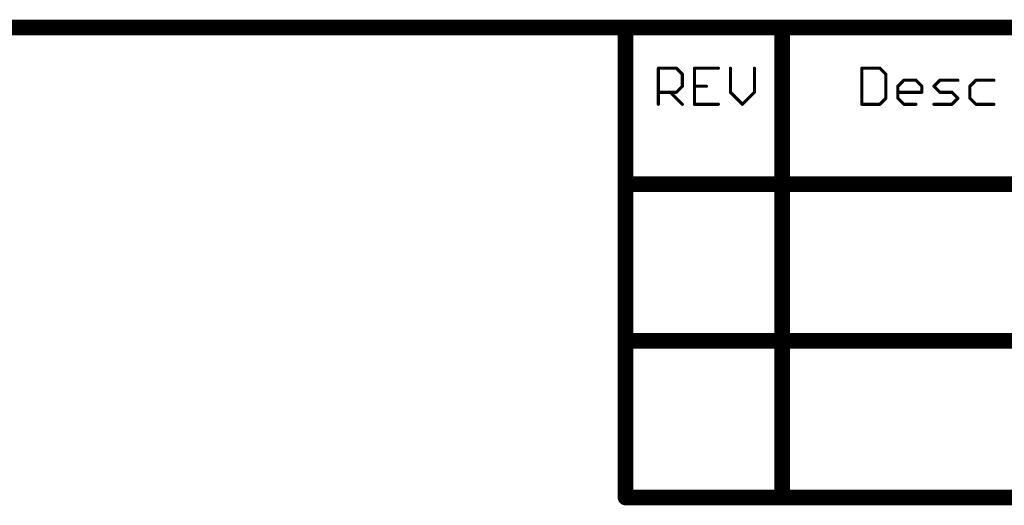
# Model space of a CAD drawing. Extents: x -1.7 to 9, y -2.8 to 5.2.
# Tile 222 of 227: x 5.7 to 7, y 4.6 to 5.2. Entities that reach past the tile are written whole.
import ezdxf

# ---------------------------------------------------------------- set-up
doc = ezdxf.new("R2010")
doc.units = 0
doc.layers.get('0').update_dxf_attribs({"linetype": 'CONTINUOUS'})
doc.layers.add('qfn32-50-23-b_document', color=1, linetype='CONTINUOUS')

# ---------------------------------------------------------------- blocks, each defined once
blk = doc.blocks.new('D58')
at = {"const_width": 0.005}
blk.add_lwpolyline([(-0.0025, 0, 1), (0.0025, 0, 1)], format="xyb", close=True, dxfattribs=at)
blk = doc.blocks.new('D59')
at = {"const_width": 0.001}
blk.add_lwpolyline([(-0.0005, 0, 1), (0.0005, 0, 1)], format="xyb", close=True, dxfattribs=at)
blk = doc.blocks.new('D60')
at = {"const_width": 0.01}
blk.add_lwpolyline([(-0.005, 0, 1), (0.005, 0, 1)], format="xyb", close=True, dxfattribs=at)
blk = doc.blocks.new('D61')
at = {"const_width": 0.002}
blk.add_lwpolyline([(-0.001, 0, 1), (0.001, 0, 1)], format="xyb", close=True, dxfattribs=at)

msp = doc.modelspace()

# ---------------------------------------------------------------- linework, layer by layer
at = {"layer": 'qfn32-50-23-b_document', "color": 1}
for points, const_width in [([(-0.830418, 5.217), (6.469582, 5.217)], 0.02), ([(6.469582, 5.017), (6.469582, 5.217)], 0.02), ([(6.469582, 5.217), (6.669582, 5.217)], 0.02), ([(6.469582, 5.222), (6.469582, 5.222)], 0.01), ([(6.469582, 5.222), (6.469582, 5.222)], 0.01), ([(6.474582, 5.217), (6.474582, 5.217)], 0.01), ([(6.474582, 5.217), (6.474582, 5.217)], 0.01), ([(6.669582, 4.617), (6.669582, 5.217)], 0.02), ([(6.669582, 5.217), (8.369582, 5.217)], 0.02), ([(6.669582, 5.222), (6.669582, 5.222)], 0.01), ([(6.669582, 5.222), (6.669582, 5.222)], 0.01), ([(6.674582, 5.217), (6.674582, 5.217)], 0.01), ([(6.674582, 5.217), (6.674582, 5.217)], 0.01), ([(6.469582, 5.212), (6.469582, 5.212)], 0.01), ([(6.469582, 5.212), (6.469582, 5.212)], 0.01), ([(6.669582, 5.212), (6.669582, 5.212)], 0.01), ([(6.669582, 5.212), (6.669582, 5.212)], 0.01), ([(6.511582, 5.119), (6.511582, 5.165039)], 0.004), ([(6.511582, 5.165039), (6.534602, 5.165039)], 0.004), ([(6.511582, 5.166039), (6.511582, 5.166039)], 0.002), ([(6.511582, 5.166039), (6.511582, 5.166039)], 0.002), ([(6.512582, 5.165039), (6.512582, 5.165039)], 0.002), ([(6.512582, 5.165039), (6.512582, 5.165039)], 0.002), ([(6.534602, 5.165039), (6.542275, 5.157366)], 0.004), ([(6.534602, 5.164039), (6.534602, 5.164039)], 0.002), ([(6.534602, 5.164039), (6.534602, 5.164039)], 0.002), ([(6.535309, 5.165746), (6.535309, 5.165746)], 0.002), ([(6.535309, 5.165746), (6.535309, 5.165746)], 0.002), ([(6.542275, 5.14202), (6.542275, 5.157366)], 0.004), ([(6.557621, 5.165039), (6.588314, 5.165039)], 0.004), ([(6.557621, 5.119), (6.557621, 5.165039)], 0.004), ([(6.557621, 5.166039), (6.557621, 5.166039)], 0.002), ([(6.557621, 5.166039), (6.557621, 5.166039)], 0.002), ([(6.558621, 5.165039), (6.558621, 5.165039)], 0.002), ([(6.558621, 5.165039), (6.558621, 5.165039)], 0.002), ([(6.588314, 5.164039), (6.588314, 5.164039)], 0.002), ([(6.588314, 5.164039), (6.588314, 5.164039)], 0.002), ([(6.60366, 5.134346), (6.60366, 5.165039)], 0.004), ([(6.60466, 5.165039), (6.60466, 5.165039)], 0.002), ([(6.60466, 5.165039), (6.60466, 5.165039)], 0.002), ([(6.634353, 5.134346), (6.634353, 5.165039)], 0.004), ([(6.635353, 5.165039), (6.635353, 5.165039)], 0.002), ([(6.635353, 5.165039), (6.635353, 5.165039)], 0.002), ([(6.771582, 5.165039), (6.794602, 5.165039)], 0.004), ([(6.771582, 5.119), (6.771582, 5.165039)], 0.004), ([(6.771582, 5.166039), (6.771582, 5.166039)], 0.002), ([(6.771582, 5.166039), (6.771582, 5.166039)], 0.002), ([(6.772582, 5.165039), (6.772582, 5.165039)], 0.002), ([(6.772582, 5.165039), (6.772582, 5.165039)], 0.002), ([(6.794602, 5.165039), (6.802275, 5.157366)], 0.004), ([(6.794602, 5.164039), (6.794602, 5.164039)], 0.002), ([(6.794602, 5.164039), (6.794602, 5.164039)], 0.002), ([(6.795309, 5.165746), (6.795309, 5.165746)], 0.002), ([(6.795309, 5.165746), (6.795309, 5.165746)], 0.002), ([(6.802275, 5.126673), (6.802275, 5.157366)], 0.004), ([(6.541568, 5.156659), (6.541568, 5.156659)], 0.002), ([(6.541568, 5.156659), (6.541568, 5.156659)], 0.002), ([(6.543275, 5.157366), (6.543275, 5.157366)], 0.002), ([(6.543275, 5.157366), (6.543275, 5.157366)], 0.002), ([(6.801568, 5.156659), (6.801568, 5.156659)], 0.002), ([(6.801568, 5.156659), (6.801568, 5.156659)], 0.002), ([(6.803275, 5.157366), (6.803275, 5.157366)], 0.002), ([(6.803275, 5.157366), (6.803275, 5.157366)], 0.002), ([(6.817621, 5.14202), (6.825294, 5.149693)], 0.004), ([(6.825294, 5.149693), (6.840641, 5.149693)], 0.004), ([(6.825294, 5.150693), (6.825294, 5.150693)], 0.002), ([(6.825294, 5.150693), (6.825294, 5.150693)], 0.002), ([(6.826001, 5.148986), (6.826001, 5.148986)], 0.002), ([(6.826001, 5.148986), (6.826001, 5.148986)], 0.002), ([(6.840641, 5.149693), (6.848314, 5.14202)], 0.004), ([(6.840641, 5.148693), (6.840641, 5.148693)], 0.002), ([(6.840641, 5.148693), (6.840641, 5.148693)], 0.002), ([(6.841348, 5.1504), (6.841348, 5.1504)], 0.002), ([(6.841348, 5.1504), (6.841348, 5.1504)], 0.002), ([(6.86366, 5.14202), (6.871334, 5.149693)], 0.004), ([(6.871334, 5.149693), (6.894353, 5.149693)], 0.004), ([(6.871334, 5.150693), (6.871334, 5.150693)], 0.002), ([(6.871334, 5.150693), (6.871334, 5.150693)], 0.002), ([(6.872041, 5.148986), (6.872041, 5.148986)], 0.002), ([(6.872041, 5.148986), (6.872041, 5.148986)], 0.002), ([(6.894353, 5.148693), (6.894353, 5.148693)], 0.002), ([(6.894353, 5.148693), (6.894353, 5.148693)], 0.002), ([(6.9097, 5.14202), (6.917373, 5.149693)], 0.004), ([(6.917373, 5.149693), (6.940393, 5.149693)], 0.004), ([(6.917373, 5.150693), (6.917373, 5.150693)], 0.002), ([(6.917373, 5.150693), (6.917373, 5.150693)], 0.002), ([(6.91808, 5.148986), (6.91808, 5.148986)], 0.002), ([(6.91808, 5.148986), (6.91808, 5.148986)], 0.002), ([(6.940393, 5.148693), (6.940393, 5.148693)], 0.002), ([(6.940393, 5.148693), (6.940393, 5.148693)], 0.002), ([(6.511582, 5.134346), (6.534602, 5.134346)], 0.004), ([(6.511582, 5.135346), (6.511582, 5.135346)], 0.002), ([(6.511582, 5.135346), (6.511582, 5.135346)], 0.002), ([(6.526928, 5.134346), (6.542275, 5.119)], 0.004), ([(6.527635, 5.135053), (6.527635, 5.135053)], 0.002), ([(6.527635, 5.135053), (6.527635, 5.135053)], 0.002), ([(6.534602, 5.134346), (6.542275, 5.14202)], 0.004), ([(6.533894, 5.135053), (6.533894, 5.135053)], 0.002), ([(6.533894, 5.135053), (6.533894, 5.135053)], 0.002), ([(6.534602, 5.133346), (6.534602, 5.133346)], 0.002), ([(6.534602, 5.133346), (6.534602, 5.133346)], 0.002), ([(6.541275, 5.14202), (6.541275, 5.14202)], 0.002), ([(6.541275, 5.14202), (6.541275, 5.14202)], 0.002), ([(6.542982, 5.141312), (6.542982, 5.141312)], 0.002), ([(6.542982, 5.141312), (6.542982, 5.141312)], 0.002), ([(6.557621, 5.14202), (6.572968, 5.14202)], 0.004), ([(6.557621, 5.14302), (6.557621, 5.14302)], 0.002), ([(6.557621, 5.14302), (6.557621, 5.14302)], 0.002), ([(6.572968, 5.14102), (6.572968, 5.14102)], 0.002), ([(6.572968, 5.14102), (6.572968, 5.14102)], 0.002), ([(6.60366, 5.134346), (6.619007, 5.119)], 0.004), ([(6.60266, 5.134346), (6.60266, 5.134346)], 0.002), ([(6.60266, 5.134346), (6.60266, 5.134346)], 0.002), ([(6.604368, 5.135053), (6.604368, 5.135053)], 0.002), ([(6.604368, 5.135053), (6.604368, 5.135053)], 0.002), ([(6.619007, 5.119), (6.634353, 5.134346)], 0.004), ([(6.633353, 5.134346), (6.633353, 5.134346)], 0.002), ([(6.633353, 5.134346), (6.633353, 5.134346)], 0.002), ([(6.63506, 5.133639), (6.63506, 5.133639)], 0.002), ([(6.63506, 5.133639), (6.63506, 5.133639)], 0.002), ([(6.817621, 5.126673), (6.817621, 5.14202)], 0.004), ([(6.817621, 5.134346), (6.848314, 5.134346)], 0.004), ([(6.816914, 5.142727), (6.816914, 5.142727)], 0.002), ([(6.816914, 5.142727), (6.816914, 5.142727)], 0.002), ([(6.817621, 5.135346), (6.817621, 5.135346)], 0.002), ([(6.817621, 5.135346), (6.817621, 5.135346)], 0.002), ([(6.818621, 5.14202), (6.818621, 5.14202)], 0.002), ([(6.818621, 5.14202), (6.818621, 5.14202)], 0.002), ([(6.848314, 5.134346), (6.848314, 5.14202)], 0.004), ([(6.847314, 5.134346), (6.847314, 5.134346)], 0.002), ([(6.847314, 5.134346), (6.847314, 5.134346)], 0.002), ([(6.847607, 5.141312), (6.847607, 5.141312)], 0.002), ([(6.847607, 5.141312), (6.847607, 5.141312)], 0.002), ([(6.848314, 5.133346), (6.848314, 5.133346)], 0.002), ([(6.848314, 5.133346), (6.848314, 5.133346)], 0.002), ([(6.849314, 5.14202), (6.849314, 5.14202)], 0.002), ([(6.849314, 5.14202), (6.849314, 5.14202)], 0.002), ([(6.86366, 5.14202), (6.871334, 5.134346)], 0.004), ([(6.862953, 5.142727), (6.862953, 5.142727)], 0.002), ([(6.862953, 5.142727), (6.862953, 5.142727)], 0.002), ([(6.864368, 5.142727), (6.864368, 5.142727)], 0.002), ([(6.864368, 5.142727), (6.864368, 5.142727)], 0.002), ([(6.871334, 5.134346), (6.88668, 5.134346)], 0.004), ([(6.870626, 5.133639), (6.870626, 5.133639)], 0.002), ([(6.870626, 5.133639), (6.870626, 5.133639)], 0.002), ([(6.871334, 5.135346), (6.871334, 5.135346)], 0.002), ([(6.871334, 5.135346), (6.871334, 5.135346)], 0.002), ([(6.88668, 5.134346), (6.894353, 5.126673)], 0.004), ([(6.88668, 5.133346), (6.88668, 5.133346)], 0.002), ([(6.88668, 5.133346), (6.88668, 5.133346)], 0.002), ([(6.887387, 5.135053), (6.887387, 5.135053)], 0.002), ([(6.887387, 5.135053), (6.887387, 5.135053)], 0.002), ([(6.9097, 5.126673), (6.9097, 5.14202)], 0.004), ([(6.908993, 5.142727), (6.908993, 5.142727)], 0.002), ([(6.908993, 5.142727), (6.908993, 5.142727)], 0.002), ([(6.9107, 5.14202), (6.9107, 5.14202)], 0.002), ([(6.9107, 5.14202), (6.9107, 5.14202)], 0.002), ([(6.794602, 5.119), (6.802275, 5.126673)], 0.004), ([(6.801275, 5.126673), (6.801275, 5.126673)], 0.002), ([(6.801275, 5.126673), (6.801275, 5.126673)], 0.002), ([(6.802982, 5.125966), (6.802982, 5.125966)], 0.002), ([(6.802982, 5.125966), (6.802982, 5.125966)], 0.002), ([(6.817621, 5.126673), (6.825294, 5.119)], 0.004), ([(6.816621, 5.126673), (6.816621, 5.126673)], 0.002), ([(6.816621, 5.126673), (6.816621, 5.126673)], 0.002), ([(6.818328, 5.12738), (6.818328, 5.12738)], 0.002), ([(6.818328, 5.12738), (6.818328, 5.12738)], 0.002), ([(6.88668, 5.119), (6.894353, 5.126673)], 0.004), ([(6.893646, 5.125966), (6.893646, 5.125966)], 0.002), ([(6.893646, 5.125966), (6.893646, 5.125966)], 0.002), ([(6.89506, 5.125966), (6.89506, 5.125966)], 0.002), ([(6.89506, 5.125966), (6.89506, 5.125966)], 0.002), ([(6.9097, 5.126673), (6.917373, 5.119)], 0.004), ([(6.9087, 5.126673), (6.9087, 5.126673)], 0.002), ([(6.9087, 5.126673), (6.9087, 5.126673)], 0.002), ([(6.910407, 5.12738), (6.910407, 5.12738)], 0.002), ([(6.910407, 5.12738), (6.910407, 5.12738)], 0.002), ([(6.510582, 5.119), (6.510582, 5.119)], 0.002), ([(6.510582, 5.119), (6.510582, 5.119)], 0.002), ([(6.541568, 5.118293), (6.541568, 5.118293)], 0.002), ([(6.541568, 5.118293), (6.541568, 5.118293)], 0.002), ([(6.557621, 5.119), (6.588314, 5.119)], 0.004), ([(6.556621, 5.119), (6.556621, 5.119)], 0.002), ([(6.556621, 5.119), (6.556621, 5.119)], 0.002), ([(6.557621, 5.12), (6.557621, 5.12)], 0.002), ([(6.557621, 5.12), (6.557621, 5.12)], 0.002), ([(6.588314, 5.118), (6.588314, 5.118)], 0.002), ([(6.588314, 5.118), (6.588314, 5.118)], 0.002), ([(6.6183, 5.119707), (6.6183, 5.119707)], 0.002), ([(6.6183, 5.119707), (6.6183, 5.119707)], 0.002), ([(6.6183, 5.118293), (6.6183, 5.118293)], 0.002), ([(6.6183, 5.118293), (6.6183, 5.118293)], 0.002), ([(6.771582, 5.119), (6.794602, 5.119)], 0.004), ([(6.770582, 5.119), (6.770582, 5.119)], 0.002), ([(6.770582, 5.119), (6.770582, 5.119)], 0.002), ([(6.771582, 5.12), (6.771582, 5.12)], 0.002), ([(6.771582, 5.12), (6.771582, 5.12)], 0.002), ([(6.793894, 5.119707), (6.793894, 5.119707)], 0.002), ([(6.793894, 5.119707), (6.793894, 5.119707)], 0.002), ([(6.794602, 5.118), (6.794602, 5.118)], 0.002), ([(6.794602, 5.118), (6.794602, 5.118)], 0.002), ([(6.825294, 5.119), (6.840641, 5.119)], 0.004), ([(6.824587, 5.118293), (6.824587, 5.118293)], 0.002), ([(6.824587, 5.118293), (6.824587, 5.118293)], 0.002), ([(6.825294, 5.12), (6.825294, 5.12)], 0.002), ([(6.825294, 5.12), (6.825294, 5.12)], 0.002), ([(6.840641, 5.118), (6.840641, 5.118)], 0.002), ([(6.840641, 5.118), (6.840641, 5.118)], 0.002), ([(6.86366, 5.119), (6.88668, 5.119)], 0.004), ([(6.86366, 5.12), (6.86366, 5.12)], 0.002), ([(6.86366, 5.12), (6.86366, 5.12)], 0.002), ([(6.885973, 5.119707), (6.885973, 5.119707)], 0.002), ([(6.885973, 5.119707), (6.885973, 5.119707)], 0.002), ([(6.88668, 5.118), (6.88668, 5.118)], 0.002), ([(6.88668, 5.118), (6.88668, 5.118)], 0.002), ([(6.917373, 5.119), (6.940393, 5.119)], 0.004), ([(6.916666, 5.118293), (6.916666, 5.118293)], 0.002), ([(6.916666, 5.118293), (6.916666, 5.118293)], 0.002), ([(6.917373, 5.12), (6.917373, 5.12)], 0.002), ([(6.917373, 5.12), (6.917373, 5.12)], 0.002), ([(6.940393, 5.118), (6.940393, 5.118)], 0.002), ([(6.940393, 5.118), (6.940393, 5.118)], 0.002), ([(6.469582, 4.817), (6.469582, 5.017)], 0.02), ([(6.469582, 5.017), (8.969582, 5.017)], 0.02), ([(6.464582, 5.017), (6.464582, 5.017)], 0.01), ([(6.464582, 5.017), (6.464582, 5.017)], 0.01), ([(6.469582, 5.022), (6.469582, 5.022)], 0.01), ([(6.469582, 5.022), (6.469582, 5.022)], 0.01), ([(6.474582, 5.017), (6.474582, 5.017)], 0.01), ([(6.474582, 5.017), (6.474582, 5.017)], 0.01), ([(6.469582, 4.617), (6.469582, 4.817)], 0.02), ([(6.469582, 4.817), (8.969582, 4.817)], 0.02), ([(6.464582, 4.817), (6.464582, 4.817)], 0.01), ([(6.464582, 4.817), (6.464582, 4.817)], 0.01), ([(6.469582, 4.822), (6.469582, 4.822)], 0.01), ([(6.469582, 4.822), (6.469582, 4.822)], 0.01), ([(6.474582, 4.817), (6.474582, 4.817)], 0.01), ([(6.474582, 4.817), (6.474582, 4.817)], 0.01), ([(6.469582, 4.617), (6.669582, 4.617)], 0.02), ([(6.464582, 4.617), (6.464582, 4.617)], 0.01), ([(6.464582, 4.617), (6.464582, 4.617)], 0.01), ([(6.469582, 4.622), (6.469582, 4.622)], 0.01), ([(6.469582, 4.622), (6.469582, 4.622)], 0.01), ([(6.669582, 4.617), (8.369582, 4.617)], 0.02), ([(6.664582, 4.617), (6.664582, 4.617)], 0.01), ([(6.664582, 4.617), (6.664582, 4.617)], 0.01), ([(6.669582, 4.622), (6.669582, 4.622)], 0.01), ([(6.669582, 4.622), (6.669582, 4.622)], 0.01), ([(6.669582, 4.612), (6.669582, 4.612)], 0.01), ([(6.669582, 4.612), (6.669582, 4.612)], 0.01)]:
    msp.add_lwpolyline(points, dxfattribs=dict(at, const_width=const_width))
for points, const_width in [([(6.474582, 5.217, 1), (6.464582, 5.217)], 0.01), ([(6.469582, 5.222, 1), (6.469582, 5.212)], 0.01), ([(6.469582, 5.212, 1), (6.469582, 5.222)], 0.01), ([(6.669582, 5.222, 1), (6.669582, 5.212)], 0.01), ([(6.674582, 5.217, 1), (6.664582, 5.217)], 0.01), ([(6.669582, 5.212, 1), (6.669582, 5.222)], 0.01), ([(6.511582, 5.166039, 1), (6.511582, 5.164039)], 0.002), ([(6.512582, 5.165039, 1), (6.510582, 5.165039)], 0.002), ([(6.535309, 5.165746, 1.000854), (6.533894, 5.164332)], 0.002), ([(6.534602, 5.164039, 1), (6.534602, 5.166039)], 0.002), ([(6.543275, 5.157366, 1), (6.541275, 5.157366)], 0.002), ([(6.541568, 5.156659, 1), (6.542982, 5.158073)], 0.002), ([(6.558621, 5.165039, 1), (6.556621, 5.165039)], 0.002), ([(6.557621, 5.166039, 1), (6.557621, 5.164039)], 0.002), ([(6.588314, 5.164039, 1), (6.588314, 5.166039)], 0.002), ([(6.60466, 5.165039, 1), (6.60266, 5.165039)], 0.002), ([(6.635353, 5.165039, 1), (6.633353, 5.165039)], 0.002), ([(6.771582, 5.166039, 1), (6.771582, 5.164039)], 0.002), ([(6.772582, 5.165039, 1), (6.770582, 5.165039)], 0.002), ([(6.795309, 5.165746, 1.000854), (6.793894, 5.164332)], 0.002), ([(6.794602, 5.164039, 1), (6.794602, 5.166039)], 0.002), ([(6.803275, 5.157366, 1), (6.801275, 5.157366)], 0.002), ([(6.801568, 5.156659, 1), (6.802982, 5.158073)], 0.002), ([(6.825294, 5.150693, 1), (6.825294, 5.148693)], 0.002), ([(6.826001, 5.148986, 1), (6.824587, 5.1504)], 0.002), ([(6.841348, 5.1504, 1), (6.839934, 5.148986)], 0.002), ([(6.840641, 5.148693, 1), (6.840641, 5.150693)], 0.002), ([(6.871334, 5.150693, 1), (6.871334, 5.148693)], 0.002), ([(6.872041, 5.148986, 0.999854), (6.870626, 5.1504)], 0.002), ([(6.894353, 5.148693, 1), (6.894353, 5.150693)], 0.002), ([(6.917373, 5.150693, 1), (6.917373, 5.148693)], 0.002), ([(6.91808, 5.148986, 1), (6.916666, 5.1504)], 0.002), ([(6.940393, 5.148693, 1), (6.940393, 5.150693)], 0.002), ([(6.511582, 5.135346, 1), (6.511582, 5.133346)], 0.002), ([(6.527635, 5.135053, 1), (6.526221, 5.133639)], 0.002), ([(6.533894, 5.135053, 0.999854), (6.535309, 5.133639)], 0.002), ([(6.534602, 5.133346, 1), (6.534602, 5.135346)], 0.002), ([(6.541275, 5.14202, 1), (6.543275, 5.14202)], 0.002), ([(6.542982, 5.141312, 1.000854), (6.541568, 5.142727)], 0.002), ([(6.557621, 5.14302, 1), (6.557621, 5.14102)], 0.002), ([(6.572968, 5.14102, 1), (6.572968, 5.14302)], 0.002), ([(6.604368, 5.135053, 1.000854), (6.602953, 5.133639)], 0.002), ([(6.60266, 5.134346, 1), (6.60466, 5.134346)], 0.002), ([(6.633353, 5.134346, 1), (6.635353, 5.134346)], 0.002), ([(6.63506, 5.133639, 1), (6.633646, 5.135053)], 0.002), ([(6.816914, 5.142727, 1.000854), (6.818328, 5.141312)], 0.002), ([(6.818621, 5.14202, 1), (6.816621, 5.14202)], 0.002), ([(6.817621, 5.135346, 1), (6.817621, 5.133346)], 0.002), ([(6.849314, 5.14202, 1), (6.847314, 5.14202)], 0.002), ([(6.847314, 5.134346, 1), (6.849314, 5.134346)], 0.002), ([(6.847607, 5.141312, 0.999854), (6.849021, 5.142727)], 0.002), ([(6.848314, 5.133346, 1), (6.848314, 5.135346)], 0.002), ([(6.864368, 5.142727, 1), (6.862953, 5.141312)], 0.002), ([(6.862953, 5.142727, 1), (6.864368, 5.141312)], 0.002), ([(6.871334, 5.135346, 1), (6.871334, 5.133346)], 0.002), ([(6.870626, 5.133639, 1.000854), (6.872041, 5.135053)], 0.002), ([(6.887387, 5.135053, 1), (6.885973, 5.133639)], 0.002), ([(6.88668, 5.133346, 1), (6.88668, 5.135346)], 0.002), ([(6.908993, 5.142727, 1.000854), (6.910407, 5.141312)], 0.002), ([(6.9107, 5.14202, 1), (6.9087, 5.14202)], 0.002), ([(6.801275, 5.126673, 1), (6.803275, 5.126673)], 0.002), ([(6.802982, 5.125966, 1), (6.801568, 5.12738)], 0.002), ([(6.818328, 5.12738, 1), (6.816914, 5.125966)], 0.002), ([(6.816621, 5.126673, 1), (6.818621, 5.126673)], 0.002), ([(6.89506, 5.125966, 1), (6.893646, 5.12738)], 0.002), ([(6.893646, 5.125966, 1), (6.89506, 5.12738)], 0.002), ([(6.910407, 5.12738, 1), (6.908993, 5.125966)], 0.002), ([(6.9087, 5.126673, 1), (6.9107, 5.126673)], 0.002), ([(6.510582, 5.119, 1), (6.512582, 5.119)], 0.002), ([(6.541568, 5.118293, 1), (6.542982, 5.119707)], 0.002), ([(6.557621, 5.12, 1), (6.557621, 5.118)], 0.002), ([(6.556621, 5.119, 1), (6.558621, 5.119)], 0.002), ([(6.588314, 5.118, 1), (6.588314, 5.12)], 0.002), ([(6.6183, 5.119707, 1), (6.619714, 5.118293)], 0.002), ([(6.6183, 5.118293, 1), (6.619714, 5.119707)], 0.002), ([(6.771582, 5.12, 1), (6.771582, 5.118)], 0.002), ([(6.770582, 5.119, 1), (6.772582, 5.119)], 0.002), ([(6.793894, 5.119707, 0.999854), (6.795309, 5.118293)], 0.002), ([(6.794602, 5.118, 1), (6.794602, 5.12)], 0.002), ([(6.825294, 5.12, 1), (6.825294, 5.118)], 0.002), ([(6.824587, 5.118293, 1), (6.826001, 5.119707)], 0.002), ([(6.840641, 5.118, 1), (6.840641, 5.12)], 0.002), ([(6.86366, 5.12, 1), (6.86366, 5.118)], 0.002), ([(6.885973, 5.119707, 1), (6.887387, 5.118293)], 0.002), ([(6.88668, 5.118, 1), (6.88668, 5.12)], 0.002), ([(6.917373, 5.12, 1), (6.917373, 5.118)], 0.002), ([(6.916666, 5.118293, 1), (6.91808, 5.119707)], 0.002), ([(6.940393, 5.118, 1), (6.940393, 5.12)], 0.002), ([(6.474582, 5.017, 1), (6.464582, 5.017)], 0.01), ([(6.469582, 5.022, 1), (6.469582, 5.012)], 0.01), ([(6.464582, 5.017, 1), (6.474582, 5.017)], 0.01), ([(6.474582, 4.817, 1), (6.464582, 4.817)], 0.01), ([(6.469582, 4.822, 1), (6.469582, 4.812)], 0.01), ([(6.464582, 4.817, 1), (6.474582, 4.817)], 0.01), ([(6.469582, 4.622, 1), (6.469582, 4.612)], 0.01), ([(6.464582, 4.617, 1), (6.474582, 4.617)], 0.01), ([(6.669582, 4.622, 1), (6.669582, 4.612)], 0.01), ([(6.664582, 4.617, 1), (6.674582, 4.617)], 0.01), ([(6.669582, 4.612, 1), (6.669582, 4.622)], 0.01)]:
    msp.add_lwpolyline(points, format="xyb", dxfattribs=dict(at, const_width=const_width))

# ---------------------------------------------------------------- block references
at = {"layer": 'qfn32-50-23-b_document'}
for name, p in [('D60', (6.469582, 5.217)), ('D60', (6.469582, 5.217)), ('D60', (6.469582, 5.217)), ('D58', (6.464582, 5.217)), ('D58', (6.469582, 5.222)), ('D58', (6.469582, 5.222)), ('D58', (6.469582, 5.222)), ('D58', (6.469582, 5.222)), ('D58', (6.474582, 5.217)), ('D58', (6.474582, 5.217)), ('D58', (6.474582, 5.217)), ('D60', (6.669582, 5.217)), ('D60', (6.669582, 5.217)), ('D60', (6.669582, 5.217)), ('D58', (6.664582, 5.217)), ('D58', (6.669582, 5.222)), ('D58', (6.669582, 5.222)), ('D58', (6.669582, 5.222)), ('D58', (6.669582, 5.222)), ('D58', (6.674582, 5.217)), ('D58', (6.674582, 5.217)), ('D58', (6.674582, 5.217)), ('D58', (6.469582, 5.212)), ('D58', (6.469582, 5.212)), ('D58', (6.469582, 5.212)), ('D58', (6.469582, 5.212)), ('D58', (6.669582, 5.212)), ('D58', (6.669582, 5.212)), ('D58', (6.669582, 5.212)), ('D58', (6.669582, 5.212)), ('D61', (6.511582, 5.165039)), ('D61', (6.511582, 5.165039)), ('D59', (6.510582, 5.165039)), ('D59', (6.511582, 5.166039)), ('D59', (6.511582, 5.166039)), ('D59', (6.511582, 5.166039)), ('D59', (6.511582, 5.164039)), ('D59', (6.512582, 5.165039)), ('D59', (6.512582, 5.165039)), ('D59', (6.512582, 5.165039)), ('D61', (6.534602, 5.165039)), ('D61', (6.534602, 5.165039)), ('D59', (6.533894, 5.164332)), ('D59', (6.534602, 5.166039)), ('D59', (6.534602, 5.164039)), ('D59', (6.534602, 5.164039)), ('D59', (6.534602, 5.164039)), ('D59', (6.535309, 5.165746)), ('D59', (6.535309, 5.165746)), ('D59', (6.535309, 5.165746)), ('D61', (6.542275, 5.157366)), ('D61', (6.542275, 5.157366)), ('D59', (6.542982, 5.158073)), ('D61', (6.557621, 5.165039)), ('D61', (6.557621, 5.165039)), ('D59', (6.556621, 5.165039)), ('D59', (6.557621, 5.166039)), ('D59', (6.557621, 5.166039)), ('D59', (6.557621, 5.166039)), ('D59', (6.557621, 5.164039)), ('D59', (6.558621, 5.165039)), ('D59', (6.558621, 5.165039)), ('D59', (6.558621, 5.165039)), ('D61', (6.588314, 5.165039)), ('D59', (6.588314, 5.166039)), ('D59', (6.588314, 5.164039)), ('D59', (6.588314, 5.164039)), ('D59', (6.588314, 5.164039)), ('D61', (6.60366, 5.165039)), ('D59', (6.60266, 5.165039)), ('D59', (6.60466, 5.165039)), ('D59', (6.60466, 5.165039)), ('D59', (6.60466, 5.165039)), ('D61', (6.634353, 5.165039)), ('D59', (6.633353, 5.165039)), ('D59', (6.635353, 5.165039)), ('D59', (6.635353, 5.165039)), ('D59', (6.635353, 5.165039)), ('D61', (6.771582, 5.165039)), ('D61', (6.771582, 5.165039)), ('D59', (6.770582, 5.165039)), ('D59', (6.771582, 5.166039)), ('D59', (6.771582, 5.166039)), ('D59', (6.771582, 5.166039)), ('D59', (6.771582, 5.164039)), ('D59', (6.772582, 5.165039)), ('D59', (6.772582, 5.165039)), ('D59', (6.772582, 5.165039)), ('D61', (6.794602, 5.165039)), ('D59', (6.793894, 5.164332)), ('D59', (6.794602, 5.166039)), ('D59', (6.794602, 5.164039)), ('D59', (6.794602, 5.164039)), ('D59', (6.794602, 5.164039)), ('D59', (6.795309, 5.165746)), ('D59', (6.795309, 5.165746)), ('D59', (6.795309, 5.165746)), ('D61', (6.802275, 5.157366)), ('D61', (6.802275, 5.157366)), ('D59', (6.802982, 5.158073)), ('D59', (6.541275, 5.157366)), ('D59', (6.541568, 5.156659)), ('D59', (6.541568, 5.156659)), ('D59', (6.541568, 5.156659)), ('D59', (6.543275, 5.157366)), ('D59', (6.543275, 5.157366)), ('D59', (6.543275, 5.157366)), ('D59', (6.801275, 5.157366)), ('D59', (6.801568, 5.156659)), ('D59', (6.801568, 5.156659)), ('D59', (6.801568, 5.156659)), ('D59', (6.803275, 5.157366)), ('D59', (6.803275, 5.157366)), ('D59', (6.803275, 5.157366)), ('D61', (6.825294, 5.149693)), ('D61', (6.825294, 5.149693)), ('D59', (6.824587, 5.1504)), ('D59', (6.825294, 5.150693)), ('D59', (6.825294, 5.150693)), ('D59', (6.825294, 5.150693)), ('D59', (6.825294, 5.148693)), ('D59', (6.826001, 5.148986)), ('D59', (6.826001, 5.148986)), ('D59', (6.826001, 5.148986)), ('D61', (6.840641, 5.149693)), ('D61', (6.840641, 5.149693)), ('D59', (6.839934, 5.148986)), ('D59', (6.840641, 5.150693)), ('D59', (6.840641, 5.148693)), ('D59', (6.840641, 5.148693)), ('D59', (6.840641, 5.148693)), ('D59', (6.841348, 5.1504)), ('D59', (6.841348, 5.1504)), ('D59', (6.841348, 5.1504)), ('D61', (6.871334, 5.149693)), ('D61', (6.871334, 5.149693)), ('D59', (6.870626, 5.1504)), ('D59', (6.871334, 5.150693)), ('D59', (6.871334, 5.150693)), ('D59', (6.871334, 5.150693)), ('D59', (6.871334, 5.148693)), ('D59', (6.872041, 5.148986)), ('D59', (6.872041, 5.148986)), ('D59', (6.872041, 5.148986)), ('D61', (6.894353, 5.149693)), ('D59', (6.894353, 5.150693)), ('D59', (6.894353, 5.148693)), ('D59', (6.894353, 5.148693)), ('D59', (6.894353, 5.148693)), ('D61', (6.917373, 5.149693)), ('D61', (6.917373, 5.149693)), ('D59', (6.916666, 5.1504)), ('D59', (6.917373, 5.150693)), ('D59', (6.917373, 5.150693)), ('D59', (6.917373, 5.150693)), ('D59', (6.917373, 5.148693)), ('D59', (6.91808, 5.148986)), ('D59', (6.91808, 5.148986)), ('D59', (6.91808, 5.148986)), ('D61', (6.940393, 5.149693)), ('D59', (6.940393, 5.150693)), ('D59', (6.940393, 5.148693)), ('D59', (6.940393, 5.148693)), ('D59', (6.940393, 5.148693)), ('D61', (6.511582, 5.134346)), ('D59', (6.511582, 5.135346)), ('D59', (6.511582, 5.135346)), ('D59', (6.511582, 5.135346)), ('D59', (6.511582, 5.133346)), ('D61', (6.526928, 5.134346)), ('D59', (6.526221, 5.133639)), ('D59', (6.527635, 5.135053)), ('D59', (6.527635, 5.135053)), ('D59', (6.527635, 5.135053)), ('D61', (6.534602, 5.134346)), ('D61', (6.534602, 5.134346)), ('D59', (6.533894, 5.135053)), ('D59', (6.533894, 5.135053)), ('D59', (6.533894, 5.135053)), ('D59', (6.534602, 5.135346)), ('D59', (6.534602, 5.133346)), ('D59', (6.534602, 5.133346)), ('D59', (6.534602, 5.133346)), ('D59', (6.535309, 5.133639)), ('D61', (6.542275, 5.14202)), ('D59', (6.541275, 5.14202)), ('D59', (6.541275, 5.14202)), ('D59', (6.541275, 5.14202)), ('D59', (6.541568, 5.142727)), ('D59', (6.542982, 5.141312)), ('D59', (6.542982, 5.141312)), ('D59', (6.542982, 5.141312)), ('D59', (6.543275, 5.14202)), ('D61', (6.557621, 5.14202)), ('D59', (6.557621, 5.14302)), ('D59', (6.557621, 5.14302)), ('D59', (6.557621, 5.14302)), ('D59', (6.557621, 5.14102)), ('D61', (6.572968, 5.14202)), ('D59', (6.572968, 5.14302)), ('D59', (6.572968, 5.14102)), ('D59', (6.572968, 5.14102)), ('D59', (6.572968, 5.14102)), ('D61', (6.60366, 5.134346)), ('D61', (6.60366, 5.134346)), ('D59', (6.60266, 5.134346)), ('D59', (6.60266, 5.134346)), ('D59', (6.60266, 5.134346)), ('D59', (6.602953, 5.133639)), ('D59', (6.604368, 5.135053)), ('D59', (6.604368, 5.135053)), ('D59', (6.604368, 5.135053)), ('D59', (6.60466, 5.134346)), ('D61', (6.634353, 5.134346)), ('D61', (6.634353, 5.134346)), ('D59', (6.633353, 5.134346)), ('D59', (6.633353, 5.134346)), ('D59', (6.633353, 5.134346)), ('D59', (6.633646, 5.135053)), ('D59', (6.63506, 5.133639)), ('D59', (6.63506, 5.133639)), ('D59', (6.63506, 5.133639)), ('D59', (6.635353, 5.134346)), ('D61', (6.817621, 5.14202)), ('D61', (6.817621, 5.14202)), ('D59', (6.816621, 5.14202)), ('D61', (6.817621, 5.134346)), ('D59', (6.816914, 5.142727)), ('D59', (6.816914, 5.142727)), ('D59', (6.816914, 5.142727)), ('D59', (6.817621, 5.135346)), ('D59', (6.817621, 5.135346)), ('D59', (6.817621, 5.135346)), ('D59', (6.817621, 5.133346)), ('D59', (6.818328, 5.141312)), ('D59', (6.818621, 5.14202)), ('D59', (6.818621, 5.14202)), ('D59', (6.818621, 5.14202)), ('D61', (6.848314, 5.14202)), ('D61', (6.848314, 5.14202)), ('D59', (6.847314, 5.14202)), ('D61', (6.848314, 5.134346)), ('D61', (6.848314, 5.134346)), ('D59', (6.847314, 5.134346)), ('D59', (6.847314, 5.134346)), ('D59', (6.847314, 5.134346)), ('D59', (6.847607, 5.141312)), ('D59', (6.847607, 5.141312)), ('D59', (6.847607, 5.141312)), ('D59', (6.848314, 5.135346)), ('D59', (6.848314, 5.133346)), ('D59', (6.848314, 5.133346)), ('D59', (6.848314, 5.133346)), ('D59', (6.849021, 5.142727)), ('D59', (6.849314, 5.14202)), ('D59', (6.849314, 5.14202)), ('D59', (6.849314, 5.14202)), ('D59', (6.849314, 5.134346)), ('D61', (6.86366, 5.14202)), ('D61', (6.86366, 5.14202)), ('D59', (6.862953, 5.142727)), ('D59', (6.862953, 5.142727)), ('D59', (6.862953, 5.142727)), ('D59', (6.862953, 5.141312)), ('D59', (6.864368, 5.142727)), ('D59', (6.864368, 5.142727)), ('D59', (6.864368, 5.142727)), ('D59', (6.864368, 5.141312)), ('D61', (6.871334, 5.134346)), ('D59', (6.870626, 5.133639)), ('D59', (6.870626, 5.133639)), ('D59', (6.870626, 5.133639)), ('D59', (6.871334, 5.135346)), ('D59', (6.871334, 5.135346)), ('D59', (6.871334, 5.135346)), ('D59', (6.871334, 5.133346)), ('D59', (6.872041, 5.135053)), ('D61', (6.88668, 5.134346)), ('D61', (6.88668, 5.134346)), ('D59', (6.885973, 5.133639)), ('D59', (6.88668, 5.135346)), ('D59', (6.88668, 5.133346)), ('D59', (6.88668, 5.133346)), ('D59', (6.88668, 5.133346)), ('D59', (6.887387, 5.135053)), ('D59', (6.887387, 5.135053)), ('D59', (6.887387, 5.135053)), ('D61', (6.9097, 5.14202)), ('D61', (6.9097, 5.14202)), ('D59', (6.9087, 5.14202)), ('D59', (6.908993, 5.142727)), ('D59', (6.908993, 5.142727)), ('D59', (6.908993, 5.142727)), ('D59', (6.910407, 5.141312)), ('D59', (6.9107, 5.14202)), ('D59', (6.9107, 5.14202)), ('D59', (6.9107, 5.14202)), ('D61', (6.802275, 5.126673)), ('D61', (6.802275, 5.126673)), ('D59', (6.801275, 5.126673)), ('D59', (6.801275, 5.126673)), ('D59', (6.801275, 5.126673)), ('D59', (6.801568, 5.12738)), ('D59', (6.802982, 5.125966)), ('D59', (6.802982, 5.125966)), ('D59', (6.802982, 5.125966)), ('D59', (6.803275, 5.126673)), ('D61', (6.817621, 5.126673)), ('D61', (6.817621, 5.126673)), ('D59', (6.816621, 5.126673)), ('D59', (6.816621, 5.126673)), ('D59', (6.816621, 5.126673)), ('D59', (6.816914, 5.125966)), ('D59', (6.818328, 5.12738)), ('D59', (6.818328, 5.12738)), ('D59', (6.818328, 5.12738)), ('D59', (6.818621, 5.126673)), ('D61', (6.894353, 5.126673)), ('D61', (6.894353, 5.126673)), ('D59', (6.893646, 5.12738)), ('D59', (6.893646, 5.125966)), ('D59', (6.893646, 5.125966)), ('D59', (6.893646, 5.125966)), ('D59', (6.89506, 5.12738)), ('D59', (6.89506, 5.125966)), ('D59', (6.89506, 5.125966)), ('D59', (6.89506, 5.125966)), ('D61', (6.9097, 5.126673)), ('D61', (6.9097, 5.126673)), ('D59', (6.9087, 5.126673)), ('D59', (6.9087, 5.126673)), ('D59', (6.9087, 5.126673)), ('D59', (6.908993, 5.125966)), ('D59', (6.910407, 5.12738)), ('D59', (6.910407, 5.12738)), ('D59', (6.910407, 5.12738)), ('D59', (6.9107, 5.126673)), ('D61', (6.511582, 5.119)), ('D59', (6.510582, 5.119)), ('D59', (6.510582, 5.119)), ('D59', (6.510582, 5.119)), ('D59', (6.512582, 5.119)), ('D61', (6.542275, 5.119)), ('D59', (6.541568, 5.118293)), ('D59', (6.541568, 5.118293)), ('D59', (6.541568, 5.118293)), ('D59', (6.542982, 5.119707)), ('D61', (6.557621, 5.119)), ('D61', (6.557621, 5.119)), ('D59', (6.556621, 5.119)), ('D59', (6.556621, 5.119)), ('D59', (6.556621, 5.119)), ('D59', (6.557621, 5.12)), ('D59', (6.557621, 5.12)), ('D59', (6.557621, 5.12)), ('D59', (6.557621, 5.118)), ('D59', (6.558621, 5.119)), ('D61', (6.588314, 5.119)), ('D59', (6.588314, 5.12)), ('D59', (6.588314, 5.118)), ('D59', (6.588314, 5.118)), ('D59', (6.588314, 5.118)), ('D61', (6.619007, 5.119)), ('D61', (6.619007, 5.119)), ('D59', (6.6183, 5.119707)), ('D59', (6.6183, 5.119707)), ('D59', (6.6183, 5.119707)), ('D59', (6.6183, 5.118293)), ('D59', (6.6183, 5.118293)), ('D59', (6.6183, 5.118293)), ('D59', (6.619714, 5.119707)), ('D59', (6.619714, 5.118293)), ('D61', (6.771582, 5.119)), ('D61', (6.771582, 5.119)), ('D59', (6.770582, 5.119)), ('D59', (6.770582, 5.119)), ('D59', (6.770582, 5.119)), ('D59', (6.771582, 5.12)), ('D59', (6.771582, 5.12)), ('D59', (6.771582, 5.12)), ('D59', (6.771582, 5.118)), ('D59', (6.772582, 5.119)), ('D61', (6.794602, 5.119)), ('D61', (6.794602, 5.119)), ('D59', (6.793894, 5.119707)), ('D59', (6.793894, 5.119707)), ('D59', (6.793894, 5.119707)), ('D59', (6.794602, 5.12)), ('D59', (6.794602, 5.118)), ('D59', (6.794602, 5.118)), ('D59', (6.794602, 5.118)), ('D59', (6.795309, 5.118293)), ('D61', (6.825294, 5.119)), ('D61', (6.825294, 5.119)), ('D59', (6.824587, 5.118293)), ('D59', (6.824587, 5.118293)), ('D59', (6.824587, 5.118293)), ('D59', (6.825294, 5.12)), ('D59', (6.825294, 5.12)), ('D59', (6.825294, 5.12)), ('D59', (6.825294, 5.118)), ('D59', (6.826001, 5.119707)), ('D61', (6.840641, 5.119)), ('D59', (6.840641, 5.12)), ('D59', (6.840641, 5.118)), ('D59', (6.840641, 5.118)), ('D59', (6.840641, 5.118)), ('D61', (6.86366, 5.119)), ('D59', (6.86366, 5.12)), ('D59', (6.86366, 5.12)), ('D59', (6.86366, 5.12)), ('D59', (6.86366, 5.118)), ('D61', (6.88668, 5.119)), ('D61', (6.88668, 5.119)), ('D59', (6.885973, 5.119707)), ('D59', (6.885973, 5.119707)), ('D59', (6.885973, 5.119707)), ('D59', (6.88668, 5.12)), ('D59', (6.88668, 5.118)), ('D59', (6.88668, 5.118)), ('D59', (6.88668, 5.118)), ('D59', (6.887387, 5.118293)), ('D61', (6.917373, 5.119)), ('D61', (6.917373, 5.119)), ('D59', (6.916666, 5.118293)), ('D59', (6.916666, 5.118293)), ('D59', (6.916666, 5.118293)), ('D59', (6.917373, 5.12)), ('D59', (6.917373, 5.12)), ('D59', (6.917373, 5.12)), ('D59', (6.917373, 5.118)), ('D59', (6.91808, 5.119707)), ('D61', (6.940393, 5.119)), ('D59', (6.940393, 5.12)), ('D59', (6.940393, 5.118)), ('D59', (6.940393, 5.118)), ('D59', (6.940393, 5.118)), ('D60', (6.469582, 5.017)), ('D60', (6.469582, 5.017)), ('D60', (6.469582, 5.017)), ('D58', (6.464582, 5.017)), ('D58', (6.464582, 5.017)), ('D58', (6.464582, 5.017)), ('D58', (6.464582, 5.017)), ('D58', (6.469582, 5.022)), ('D58', (6.469582, 5.022)), ('D58', (6.469582, 5.022)), ('D58', (6.474582, 5.017)), ('D58', (6.474582, 5.017)), ('D58', (6.474582, 5.017)), ('D58', (6.474582, 5.017)), ('D58', (6.469582, 5.012)), ('D60', (6.469582, 4.817)), ('D60', (6.469582, 4.817)), ('D58', (6.464582, 4.817)), ('D58', (6.464582, 4.817)), ('D58', (6.464582, 4.817)), ('D58', (6.464582, 4.817)), ('D58', (6.469582, 4.822)), ('D58', (6.469582, 4.822)), ('D58', (6.469582, 4.822)), ('D58', (6.474582, 4.817)), ('D58', (6.474582, 4.817)), ('D58', (6.474582, 4.817)), ('D58', (6.474582, 4.817)), ('D58', (6.469582, 4.812)), ('D60', (6.469582, 4.617)), ('D60', (6.469582, 4.617)), ('D58', (6.464582, 4.617)), ('D58', (6.464582, 4.617)), ('D58', (6.464582, 4.617)), ('D58', (6.469582, 4.622)), ('D58', (6.469582, 4.622)), ('D58', (6.469582, 4.622)), ('D58', (6.474582, 4.617)), ('D60', (6.669582, 4.617)), ('D60', (6.669582, 4.617)), ('D60', (6.669582, 4.617)), ('D58', (6.664582, 4.617)), ('D58', (6.664582, 4.617)), ('D58', (6.664582, 4.617)), ('D58', (6.669582, 4.622)), ('D58', (6.669582, 4.622)), ('D58', (6.669582, 4.622)), ('D58', (6.669582, 4.622)), ('D58', (6.674582, 4.617)), ('D58', (6.469582, 4.612)), ('D58', (6.669582, 4.612)), ('D58', (6.669582, 4.612)), ('D58', (6.669582, 4.612)), ('D58', (6.669582, 4.612))]:
    msp.add_blockref(name, p, dxfattribs=at)

doc.saveas('drawing.dxf')
